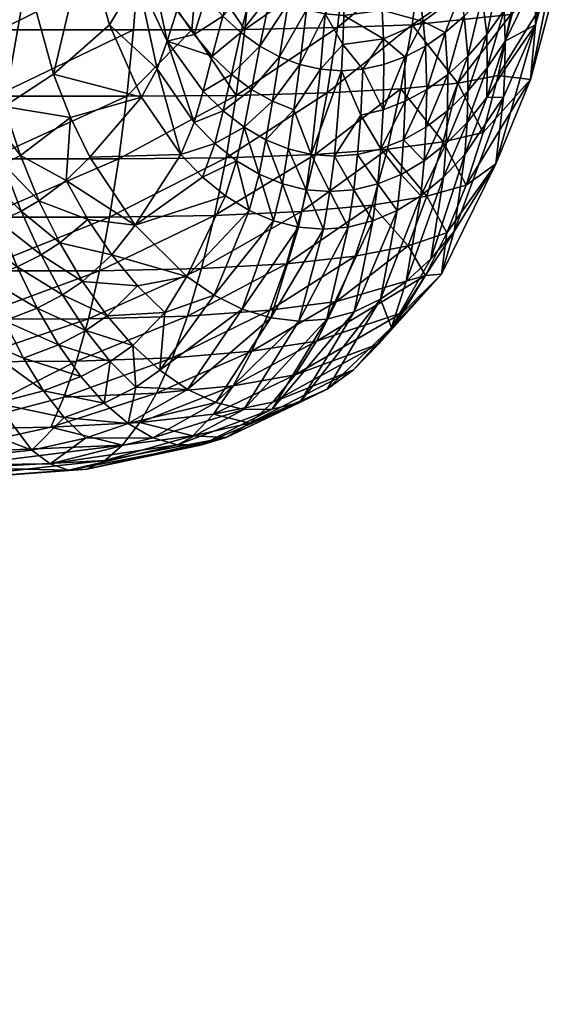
# Model space of a CAD drawing. Extents: x -0.031 to 0.041, y -0.131 to 0.031.
# Tile 69 of 73: x 0.035 to 0.041, y -0.003 to 0.008. Entities that reach past the tile are written whole.
import ezdxf

# ---------------------------------------------------------------- set-up
doc = ezdxf.new("R2010")
doc.units = 0
doc.layers.add('mesh', color=7, linetype='CONTINUOUS')

msp = doc.modelspace()

# ---------------------------------------------------------------- meshes
at = {"layer": 'mesh'}
mesh = msp.add_polyface(dxfattribs=at)
corners = [(0.034571, 0.009573, 0.031347), (0.034735, 0.008262, 0.031106), (0.034576, 0.008217, 0.030668), (0.03462, 0.006947, 0.029733), (0.034227, 0.007481, 0.029702), (0.034488, 0.007542, 0.030043), (0.034693, 0.007603, 0.030448), (0.034834, 0.007026, 0.030182), (0.034379, 0.008172, 0.030301), (0.034293, 0.008838, 0.030505), (0.034051, 0.00881, 0.030221), (0.034128, 0.008128, 0.029992), (0.035536, 0.007453, 0.033854), (0.036137, 0.007985, 0.038183), (0.036482, 0.007206, 0.038179), (0.03588, 0.008904, 0.038185), (0.034232, 0.009538, 0.030652), (0.033995, 0.009524, 0.030387), (0.036553, 0.008764, 0.04119), (0.036866, 0.008144, 0.041187), (0.036759, 0.00781, 0.040421), (0.036438, 0.00849, 0.040425), (0.036197, 0.00928, 0.040426), (0.036649, 0.00751, 0.03954), (0.037049, 0.006935, 0.039534), (0.037001, 0.008521, 0.041891), (0.036844, 0.008784, 0.041893), (0.036702, 0.009071, 0.041894), (0.037054, 0.009181, 0.042515), (0.03496, 0.00793, 0.014775), (0.035, 0.008676, 0.014502), (0.03324, 0.007935, 0.014452), (0.036454, 0.008674, 0.015088), (0.036396, 0.007929, 0.015361), (0.037021, 0.007931, 0.015764), (0.03491, 0.007218, 0.015118), (0.036323, 0.007216, 0.015701), (0.037499, 0.007226, 0.016576), (0.03503, 0.009447, 0.014302), (0.036497, 0.009446, 0.014887), (0.037087, 0.008676, 0.015493), (0.03525, 0.008501, 0.033922), (0.035006, 0.007105, 0.030711)]
mesh.append_faces([[corners[k] for k in face] for face in [(0, 1, 2, 2), (3, 4, 5, 5), (5, 6, 7, 7), (8, 9, 2, 2), (8, 10, 9, 9), (11, 10, 8, 8), (12, 13, 14, 14), (15, 13, 12, 12), (9, 16, 2, 2), (10, 17, 9, 9), (18, 19, 20, 20), (21, 15, 22, 22), (21, 13, 15, 15), (23, 13, 21, 21), (23, 14, 13, 13), (20, 21, 18, 18), (20, 23, 21, 21), (24, 23, 20, 20), (18, 25, 19, 19), (18, 26, 25, 25), (27, 26, 18, 18), (27, 28, 26, 26), (29, 30, 31, 31), (29, 32, 30, 30), (33, 32, 29, 29), (33, 34, 32, 32), (35, 33, 29, 29), (36, 33, 35, 35), (36, 34, 33, 33), (37, 34, 36, 36), (30, 38, 31, 31), (32, 39, 30, 30), (34, 40, 32, 32), (12, 41, 15, 15), (12, 42, 41, 41), (41, 1, 0, 0), (42, 1, 41, 41), (42, 2, 1, 1), (6, 2, 42, 42), (6, 8, 2, 2), (5, 8, 6, 6), (5, 11, 8, 8), (4, 11, 5, 5)]])
mesh = msp.add_polyface(dxfattribs=at)
corners = [(0.037511, 0.008585, 0.042511), (0.037355, 0.008079, 0.041888), (0.037172, 0.008286, 0.04189), (0.037753, 0.007756, 0.041883), (0.037447, 0.007452, 0.04118), (0.03755, 0.007903, 0.041885), (0.037347, 0.00876, 0.042512), (0.037472, 0.009041, 0.042793), (0.037334, 0.009217, 0.042794), (0.037868, 0.008312, 0.042507), (0.03778, 0.008754, 0.04279), (0.037903, 0.00912, 0.043052), (0.037621, 0.008886, 0.042792), (0.037765, 0.009232, 0.043053), (0.037685, 0.008436, 0.042509), (0.036759, 0.00781, 0.040421), (0.037047, 0.007879, 0.041185), (0.037241, 0.007649, 0.041183), (0.036866, 0.008144, 0.041187), (0.036844, 0.008784, 0.041893), (0.037194, 0.008959, 0.042514), (0.037001, 0.008521, 0.041891), (0.037054, 0.009181, 0.042515), (0.038058, 0.008214, 0.042505), (0.037965, 0.007641, 0.04188), (0.038254, 0.008144, 0.042503), (0.038183, 0.007558, 0.041877), (0.038356, 0.0089, 0.043048), (0.0382, 0.008953, 0.04305), (0.038048, 0.009026, 0.043051), (0.037592, 0.007935, 0.016246), (0.037666, 0.008678, 0.015979), (0.037087, 0.008676, 0.015493), (0.038673, 0.00869, 0.017208), (0.038586, 0.007954, 0.017458), (0.038736, 0.009455, 0.017023), (0.037021, 0.007931, 0.015764), (0.037499, 0.007226, 0.016576)]
mesh.append_faces([[corners[k] for k in face] for face in [(0, 1, 2, 2), (3, 4, 5, 5), (6, 0, 2, 2), (6, 7, 0, 0), (8, 7, 6, 6), (9, 10, 11, 11), (10, 12, 13, 13), (10, 14, 12, 12), (9, 14, 10, 10), (15, 16, 17, 17), (15, 18, 16, 16), (19, 20, 21, 21), (19, 22, 20, 20), (6, 20, 8, 8), (6, 21, 20, 20), (2, 21, 6, 6), (16, 1, 17, 17), (16, 2, 1, 1), (18, 2, 16, 16), (18, 21, 2, 2), (9, 5, 14, 14), (9, 3, 5, 5), (23, 3, 9, 9), (23, 24, 3, 3), (25, 24, 23, 23), (25, 26, 24, 24), (23, 27, 25, 25), (9, 28, 23, 23), (9, 29, 28, 28), (11, 29, 9, 9), (30, 31, 32, 32), (30, 33, 31, 31), (34, 33, 30, 30), (33, 35, 31, 31), (36, 30, 32, 32), (37, 30, 36, 36), (37, 34, 30, 30), (17, 5, 4, 4), (1, 5, 17, 17), (1, 14, 5, 5), (0, 14, 1, 1), (0, 12, 14, 14), (7, 12, 0, 0)]])
mesh = msp.add_polyface(dxfattribs=at)
corners = [(0.038657, 0.008086, 0.042498), (0.039067, 0.008143, 0.042493), (0.039081, 0.007835, 0.042189), (0.038668, 0.008445, 0.042781), (0.039087, 0.007558, 0.041864), (0.03886, 0.007507, 0.041867), (0.039532, 0.007756, 0.041857), (0.039746, 0.007902, 0.041853), (0.039548, 0.007289, 0.041145), (0.039467, 0.008312, 0.042487), (0.039908, 0.008319, 0.042176), (0.039508, 0.008019, 0.042182), (0.039407, 0.008644, 0.042772), (0.039842, 0.008585, 0.042482), (0.038454, 0.008101, 0.0425), (0.038183, 0.007558, 0.041877), (0.038254, 0.008144, 0.042503), (0.038406, 0.007507, 0.041874), (0.038646, 0.007772, 0.042195), (0.038632, 0.00749, 0.041871), (0.038356, 0.0089, 0.043048), (0.038058, 0.008214, 0.042505), (0.0382, 0.008953, 0.04305), (0.039748, 0.008886, 0.042768), (0.039323, 0.009026, 0.043038), (0.039621, 0.009232, 0.043035), (0.038678, 0.008857, 0.043045), (0.039004, 0.0089, 0.043042), (0.039042, 0.008495, 0.042777), (0.038953, 0.009366, 0.043285), (0.039312, 0.007641, 0.04186), (0.038586, 0.007954, 0.017458), (0.039487, 0.008712, 0.018763), (0.038673, 0.00869, 0.017208), (0.03939, 0.007986, 0.018989), (0.04056, 0.008786, 0.022776), (0.039558, 0.009468, 0.018597), (0.038477, 0.007252, 0.017767), (0.039269, 0.007295, 0.019268), (0.03988, 0.007358, 0.021062)]
mesh.append_faces([[corners[k] for k in face] for face in [(0, 1, 2, 2), (3, 1, 0, 0), (2, 4, 5, 5), (6, 7, 8, 8), (9, 10, 11, 11), (12, 13, 9, 9), (14, 15, 16, 16), (14, 17, 15, 15), (18, 17, 14, 14), (18, 19, 17, 17), (5, 19, 18, 18), (18, 2, 5, 5), (18, 0, 2, 2), (14, 0, 18, 18), (14, 3, 0, 0), (16, 3, 14, 14), (16, 20, 3, 3), (21, 22, 20, 20), (12, 23, 13, 13), (12, 24, 23, 23), (24, 25, 23, 23), (26, 27, 28, 28), (26, 29, 27, 27), (3, 28, 1, 1), (3, 26, 28, 28), (20, 26, 3, 3), (11, 6, 30, 30), (11, 7, 6, 6), (10, 7, 11, 11), (2, 30, 4, 4), (2, 11, 30, 30), (1, 11, 2, 2), (1, 9, 11, 11), (28, 9, 1, 1), (28, 12, 9, 9), (27, 12, 28, 28), (27, 24, 12, 12), (31, 32, 33, 33), (34, 32, 31, 31), (34, 35, 32, 32), (32, 36, 33, 33), (37, 34, 31, 31), (38, 39, 34, 34)]])
mesh = msp.add_polyface(dxfattribs=at)
corners = [(0.040715, 0.007985, 0.038092), (0.040386, 0.007509, 0.039466), (0.040389, 0.00781, 0.040354), (0.039773, 0.007452, 0.041141), (0.03995, 0.008079, 0.04185), (0.039988, 0.007648, 0.041137), (0.039746, 0.007902, 0.041853), (0.040968, 0.00928, 0.040339), (0.040971, 0.008904, 0.038084), (0.040719, 0.00849, 0.040346), (0.040552, 0.008439, 0.041125), (0.04038, 0.008143, 0.041129), (0.040489, 0.008784, 0.04184), (0.040324, 0.008521, 0.041843), (0.040265, 0.00873, 0.04217), (0.039908, 0.008319, 0.042176), (0.039842, 0.008585, 0.042482), (0.040144, 0.008286, 0.041846), (0.040191, 0.007879, 0.041133), (0.040197, 0.007523, 0.040358), (0.040191, 0.007202, 0.039471), (0.040372, 0.007205, 0.038101), (0.039467, 0.008312, 0.042487), (0.040841, 0.009112, 0.041118), (0.040707, 0.008764, 0.041121), (0.040637, 0.009071, 0.041837), (0.040563, 0.009239, 0.042164), (0.040176, 0.008959, 0.042476), (0.039748, 0.008886, 0.042768), (0.040051, 0.009217, 0.042763), (0.039989, 0.007272, 0.040363), (0.03988, 0.007358, 0.021062), (0.040452, 0.008094, 0.022936), (0.03939, 0.007986, 0.018989), (0.040316, 0.007439, 0.023135), (0.04056, 0.008786, 0.022776), (0.040639, 0.009511, 0.022658), (0.039487, 0.008712, 0.018763), (0.040944, 0.008466, 0.032391), (0.040663, 0.007395, 0.032474)]
mesh.append_faces([[corners[k] for k in face] for face in [(0, 1, 2, 2), (3, 4, 5, 5), (6, 4, 3, 3), (0, 7, 8, 8), (0, 9, 7, 7), (2, 9, 0, 0), (2, 10, 9, 9), (11, 10, 2, 2), (11, 12, 10, 10), (13, 12, 11, 11), (13, 14, 12, 12), (14, 15, 16, 16), (14, 17, 15, 15), (13, 17, 14, 14), (13, 18, 17, 17), (11, 18, 13, 13), (11, 19, 18, 18), (2, 19, 11, 11), (1, 20, 2, 2), (0, 21, 1, 1), (22, 16, 15, 15), (9, 23, 7, 7), (9, 24, 23, 23), (10, 24, 9, 9), (10, 25, 24, 24), (12, 25, 10, 10), (14, 26, 12, 12), (16, 27, 14, 14), (16, 28, 27, 27), (28, 29, 27, 27), (15, 4, 6, 6), (17, 4, 15, 15), (17, 5, 4, 4), (18, 5, 17, 17), (18, 30, 5, 5), (19, 30, 18, 18), (31, 32, 33, 33), (31, 34, 32, 32), (32, 35, 33, 33), (35, 36, 37, 37), (34, 38, 32, 32), (34, 39, 38, 38), (39, 8, 38, 38), (39, 0, 8, 8)]])
mesh = msp.add_polyface(dxfattribs=at)
corners = [(0.037995, 0.006274, 0.039517), (0.037901, 0.005877, 0.038156), (0.037746, 0.006378, 0.039522), (0.038167, 0.00581, 0.038151), (0.03825, 0.006211, 0.039513), (0.038059, 0.006651, 0.040401), (0.037818, 0.006749, 0.040405), (0.037584, 0.006885, 0.040409), (0.037503, 0.006522, 0.039526), (0.037137, 0.006346, 0.038169), (0.03727, 0.006708, 0.03953), (0.037383, 0.006146, 0.038165), (0.037638, 0.00599, 0.038161), (0.037359, 0.00706, 0.040412), (0.038305, 0.006592, 0.040396), (0.03812, 0.00707, 0.04117), (0.037888, 0.007162, 0.041173), (0.037663, 0.007289, 0.041177), (0.037447, 0.007452, 0.04118), (0.036759, 0.00781, 0.040421), (0.037146, 0.007273, 0.040416), (0.037049, 0.006935, 0.039534), (0.037241, 0.007649, 0.041183), (0.037753, 0.007756, 0.041883), (0.037965, 0.007641, 0.04188), (0.038183, 0.007558, 0.041877), (0.038406, 0.007507, 0.041874), (0.038477, 0.007252, 0.017767), (0.038586, 0.007954, 0.017458), (0.037499, 0.007226, 0.016576), (0.037266, 0.005933, 0.017408), (0.038349, 0.00659, 0.018132), (0.03739, 0.006556, 0.016965), (0.038202, 0.005976, 0.018545), (0.036414, 0.005831, 0.033635), (0.036903, 0.00659, 0.038173)]
mesh.append_faces([[corners[k] for k in face] for face in [(0, 1, 2, 2), (0, 3, 1, 1), (4, 3, 0, 0), (0, 5, 4, 4), (0, 6, 5, 5), (2, 6, 0, 0), (2, 7, 6, 6), (8, 9, 10, 10), (8, 11, 9, 9), (12, 11, 8, 8), (7, 10, 13, 13), (7, 8, 10, 10), (2, 8, 7, 7), (2, 12, 8, 8), (1, 12, 2, 2), (5, 14, 4, 4), (5, 15, 14, 14), (6, 15, 5, 5), (6, 16, 15, 15), (7, 16, 6, 6), (7, 17, 16, 16), (13, 17, 7, 7), (13, 18, 17, 17), (19, 20, 21, 21), (19, 22, 20, 20), (23, 17, 18, 18), (24, 17, 23, 23), (24, 16, 17, 17), (25, 16, 24, 24), (25, 15, 16, 16), (26, 15, 25, 25), (27, 28, 29, 29), (30, 31, 32, 32), (33, 31, 30, 30), (32, 27, 29, 29), (31, 27, 32, 32), (34, 9, 11, 11), (35, 10, 9, 9), (21, 10, 35, 35), (21, 13, 10, 10), (20, 13, 21, 21), (20, 18, 13, 13), (22, 18, 20, 20)]])
mesh = msp.add_polyface(dxfattribs=at)
corners = [(0.038406, 0.007507, 0.041874), (0.038305, 0.006592, 0.040396), (0.03812, 0.00707, 0.04117), (0.038632, 0.00749, 0.041871), (0.039273, 0.006377, 0.039492), (0.039482, 0.006146, 0.038123), (0.039229, 0.00599, 0.038129), (0.039298, 0.006749, 0.040377), (0.039518, 0.006522, 0.039487), (0.039021, 0.006274, 0.039497), (0.038804, 0.006592, 0.040387), (0.039053, 0.006651, 0.040382), (0.038765, 0.006211, 0.039502), (0.038969, 0.005877, 0.038134), (0.038704, 0.00581, 0.03814), (0.039315, 0.007162, 0.041149), (0.039548, 0.007289, 0.041145), (0.038507, 0.006191, 0.039508), (0.038436, 0.005787, 0.038145), (0.038554, 0.006572, 0.040392), (0.038837, 0.007015, 0.041158), (0.039078, 0.00707, 0.041154), (0.039312, 0.007641, 0.04186), (0.039532, 0.007756, 0.041857), (0.03825, 0.006211, 0.039513), (0.038167, 0.00581, 0.038151), (0.03886, 0.007507, 0.041867), (0.039087, 0.007558, 0.041864), (0.039269, 0.007295, 0.019268), (0.03939, 0.007986, 0.018989), (0.038477, 0.007252, 0.017767), (0.038202, 0.005976, 0.018545), (0.039125, 0.006647, 0.019597), (0.038349, 0.00659, 0.018132), (0.03896, 0.006046, 0.01997), (0.039547, 0.006141, 0.021671), (0.039348, 0.005609, 0.022031), (0.039724, 0.006726, 0.021347), (0.038038, 0.005416, 0.019003)]
mesh.append_faces([[corners[k] for k in face] for face in [(0, 1, 2, 2), (3, 1, 0, 0), (4, 5, 6, 6), (7, 8, 4, 4), (9, 10, 11, 11), (9, 12, 10, 10), (13, 12, 9, 9), (13, 14, 12, 12), (9, 6, 13, 13), (9, 4, 6, 6), (11, 4, 9, 9), (11, 7, 4, 4), (15, 7, 11, 11), (15, 16, 7, 7), (17, 14, 18, 18), (17, 12, 14, 14), (19, 12, 17, 17), (19, 10, 12, 12), (20, 10, 19, 19), (20, 11, 10, 10), (21, 11, 20, 20), (21, 15, 11, 11), (22, 15, 21, 21), (22, 23, 15, 15), (24, 18, 25, 25), (24, 17, 18, 18), (1, 17, 24, 24), (1, 19, 17, 17), (3, 19, 1, 1), (3, 20, 19, 19), (26, 20, 3, 3), (26, 21, 20, 20), (27, 21, 26, 26), (27, 22, 21, 21), (28, 29, 30, 30), (31, 32, 33, 33), (34, 32, 31, 31), (34, 35, 32, 32), (36, 35, 34, 34), (33, 28, 30, 30), (32, 28, 33, 33), (32, 37, 28, 28), (31, 38, 34, 34)]])
mesh = msp.add_polyface(dxfattribs=at)
corners = [(0.03998, 0.006935, 0.039476), (0.039956, 0.00659, 0.038112), (0.039725, 0.006346, 0.038117), (0.039754, 0.006708, 0.039481), (0.039482, 0.006146, 0.038123), (0.039273, 0.006377, 0.039492), (0.039518, 0.006522, 0.039487), (0.039298, 0.006749, 0.040377), (0.039538, 0.006885, 0.040373), (0.039548, 0.007289, 0.041145), (0.039989, 0.007272, 0.040363), (0.039769, 0.00706, 0.040368), (0.039988, 0.007648, 0.041137), (0.039773, 0.007452, 0.041141), (0.039532, 0.007756, 0.041857), (0.039315, 0.007162, 0.041149), (0.039746, 0.007902, 0.041853), (0.040389, 0.00781, 0.040354), (0.040191, 0.007202, 0.039471), (0.040197, 0.007523, 0.040358), (0.040386, 0.007509, 0.039466), (0.040372, 0.007205, 0.038101), (0.040154, 0.006827, 0.023369), (0.040316, 0.007439, 0.023135), (0.03988, 0.007358, 0.021062), (0.040663, 0.007395, 0.032474), (0.039724, 0.006726, 0.021347), (0.039269, 0.007295, 0.019268), (0.039969, 0.006262, 0.023637), (0.04029, 0.006489, 0.032582), (0.039348, 0.005609, 0.022031), (0.039762, 0.005749, 0.023936), (0.039547, 0.006141, 0.021671), (0.039125, 0.006647, 0.019597), (0.039707, 0.005305, 0.028684), (0.03984, 0.005761, 0.032711), (0.040715, 0.007985, 0.038092), (0.03959, 0.005469, 0.032783), (0.039327, 0.005226, 0.032857)]
mesh.append_faces([[corners[k] for k in face] for face in [(0, 1, 2, 2), (3, 2, 4, 4), (5, 6, 4, 4), (7, 8, 6, 6), (9, 8, 7, 7), (3, 0, 2, 2), (3, 10, 0, 0), (11, 10, 3, 3), (11, 12, 10, 10), (13, 12, 11, 11), (14, 9, 15, 15), (6, 3, 4, 4), (6, 11, 3, 3), (8, 11, 6, 6), (8, 13, 11, 11), (9, 13, 8, 8), (9, 16, 13, 13), (17, 18, 19, 19), (20, 21, 18, 18), (19, 0, 10, 10), (18, 0, 19, 19), (18, 1, 0, 0), (21, 1, 18, 18), (22, 23, 24, 24), (22, 25, 23, 23), (26, 24, 27, 27), (26, 22, 24, 24), (28, 22, 26, 26), (28, 25, 22, 22), (29, 25, 28, 28), (30, 31, 32, 32), (32, 26, 33, 33), (32, 28, 26, 26), (31, 28, 32, 32), (31, 29, 28, 28), (34, 35, 29, 29), (29, 36, 25, 25), (29, 21, 36, 36), (35, 21, 29, 29), (35, 1, 21, 21), (37, 1, 35, 35), (37, 2, 1, 1), (38, 4, 2, 2)]])
mesh = msp.add_polyface(dxfattribs=at)
corners = [(0.034118, 0.006198, 0.028605), (0.034485, 0.006292, 0.028952), (0.034643, 0.005754, 0.028499), (0.033999, 0.00679, 0.029039), (0.034347, 0.006868, 0.029354), (0.033896, 0.007421, 0.029414), (0.034227, 0.007481, 0.029702), (0.03462, 0.006947, 0.029733), (0.034774, 0.006389, 0.029373), (0.03495, 0.005867, 0.028967), (0.03519, 0.00598, 0.029523), (0.035, 0.006486, 0.029873), (0.034834, 0.007026, 0.030182), (0.034488, 0.007542, 0.030043), (0.03572, 0.006987, 0.033809), (0.035928, 0.006561, 0.033757), (0.035671, 0.006311, 0.031757), (0.036482, 0.007206, 0.038179), (0.035536, 0.007453, 0.033854), (0.036903, 0.00659, 0.038173), (0.036649, 0.00751, 0.03954), (0.036414, 0.005831, 0.033635), (0.035906, 0.005891, 0.031584), (0.037049, 0.006935, 0.039534), (0.03538, 0.006092, 0.030172), (0.03518, 0.006581, 0.030459), (0.035006, 0.007105, 0.030711), (0.034693, 0.007603, 0.030448), (0.034781, 0.005915, 0.015992), (0.036237, 0.006543, 0.016104), (0.03485, 0.006544, 0.015525), (0.036139, 0.005916, 0.016564), (0.03739, 0.006556, 0.016965), (0.037266, 0.005933, 0.017408), (0.036323, 0.007216, 0.015701), (0.03491, 0.007218, 0.015118), (0.037499, 0.007226, 0.016576), (0.035604, 0.005639, 0.029852), (0.037137, 0.006346, 0.038169)]
mesh.append_faces([[corners[k] for k in face] for face in [(0, 1, 2, 2), (3, 1, 0, 0), (3, 4, 1, 1), (5, 6, 4, 4), (7, 4, 6, 6), (8, 4, 7, 7), (8, 1, 4, 4), (9, 1, 8, 8), (9, 2, 1, 1), (8, 10, 9, 9), (8, 11, 10, 10), (7, 11, 8, 8), (7, 12, 11, 11), (13, 12, 7, 7), (14, 15, 16, 16), (14, 17, 15, 15), (18, 17, 14, 14), (19, 17, 20, 20), (19, 15, 17, 17), (21, 15, 19, 19), (21, 16, 15, 15), (22, 16, 21, 21), (23, 19, 20, 20), (11, 24, 10, 10), (11, 25, 24, 24), (12, 25, 11, 11), (12, 26, 25, 25), (27, 26, 12, 12), (28, 29, 30, 30), (31, 29, 28, 28), (31, 32, 29, 29), (33, 32, 31, 31), (30, 34, 35, 35), (29, 34, 30, 30), (29, 36, 34, 34), (32, 36, 29, 29), (14, 26, 18, 18), (14, 25, 26, 26), (16, 25, 14, 14), (16, 24, 25, 25), (22, 24, 16, 16), (22, 37, 24, 24), (19, 38, 21, 21)]])
mesh = msp.add_polyface(dxfattribs=at)
corners = [(0.030508, -0.002365, 0.029956), (0.03052, 0.003124, 0.020913), (0.030513, 0.003252, 0.019878), (0.030525, 0.003025, 0.021706), (0.030514, 0.003075, 0.022614), (0.030452, 0.003517, 0.024479), (0.030507, 0.00312, 0.022806), (0.030435, 0.003639, 0.024774), (0.027342, 0.006772, 0.101322), (0.02838, 0.005761, 0.089212), (0.0286, -0.000009, 0.088622), (0.029931, 0.00425, 0.054426), (0.030366, 0.003827, 0.030144), (0.029256, 0.004908, 0.073847), (0.029442, -0.001049, 0.073369), (0.03119, 0.003235, 0.023311), (0.03119, 0.0031, 0.022811), (0.03119, 0.003084, 0.021763), (0.03119, 0.003071, 0.020906), (0.03119, 0.003231, 0.020216), (0.03119, 0.003505, 0.01904), (0.033696, 0.003242, 0.023558), (0.033914, 0.003059, 0.022034), (0.034131, 0.003196, 0.020518), (0.034237, 0.00338, 0.019778), (0.036867, 0.003468, 0.024633), (0.035697, 0.003195, 0.022951), (0.035499, 0.003264, 0.023653), (0.03713, 0.003469, 0.024046), (0.035894, 0.003207, 0.022253), (0.036088, 0.003299, 0.021565), (0.035302, 0.003411, 0.024354), (0.030486, 0.003523, 0.019049), (0.030652, -0.002546, 0.0006), (0.030496, 0.003441, 0.019225), (0.030692, 0.001827, 0.0006), (0.03054, 0.003509, 0.0006), (0.030466, 0.001813, 0.00024), (0.030142, 0.003462, 0.0002), (0.030292, 0.001802, 0.0002), (0.030315, 0.003483, 0.00024), (0.030605, 0.001821, 0.000351), (0.030453, 0.003499, 0.000351)]
mesh.append_faces([[corners[k] for k in face] for face in [(0, 1, 2, 2), (0, 3, 1, 1), (0, 4, 3, 3), (0, 5, 6, 6), (0, 7, 5, 5), (8, 9, 10, 10), (0, 11, 12, 12), (9, 13, 14, 14), (15, 6, 5, 5), (16, 6, 15, 15), (16, 4, 6, 6), (17, 4, 16, 16), (17, 3, 4, 4), (18, 3, 17, 17), (18, 1, 3, 3), (19, 1, 18, 18), (19, 2, 1, 1), (20, 2, 19, 19), (21, 16, 15, 15), (22, 16, 21, 21), (22, 17, 16, 16), (22, 18, 17, 17), (23, 18, 22, 22), (23, 19, 18, 18), (24, 19, 23, 23), (24, 20, 19, 19), (25, 26, 27, 27), (28, 29, 26, 26), (22, 30, 23, 23), (22, 29, 30, 30), (22, 26, 29, 29), (21, 26, 22, 22), (21, 27, 26, 26), (31, 27, 21, 21), (32, 33, 34, 34), (35, 32, 36, 36), (33, 2, 34, 34), (37, 38, 39, 39), (40, 38, 37, 37), (41, 40, 37, 37), (42, 40, 41, 41), (35, 42, 41, 41), (36, 42, 35, 35)]])
mesh = msp.add_polyface(dxfattribs=at)
corners = [(0.039051, 0.005036, 0.032935), (0.039327, 0.005226, 0.032857), (0.039169, 0.00473, 0.029108), (0.03786, 0.004915, 0.019499), (0.038776, 0.005498, 0.020383), (0.038038, 0.005416, 0.019003), (0.038576, 0.005009, 0.020832), (0.037669, 0.004477, 0.020029), (0.038361, 0.004583, 0.021312), (0.037467, 0.004104, 0.020589), (0.038133, 0.004221, 0.021819), (0.039535, 0.005291, 0.024262), (0.039762, 0.005749, 0.023936), (0.039348, 0.005609, 0.022031), (0.039707, 0.005305, 0.028684), (0.039291, 0.004892, 0.024612), (0.04029, 0.006489, 0.032582), (0.03984, 0.005761, 0.032711), (0.03959, 0.005469, 0.032783), (0.038473, 0.00482, 0.033095), (0.037583, 0.00385, 0.027045), (0.038173, 0.004798, 0.033176), (0.038766, 0.0049, 0.033014), (0.037886, 0.003851, 0.026616), (0.038184, 0.003924, 0.026192), (0.038475, 0.004067, 0.025776), (0.038759, 0.004277, 0.025372), (0.039031, 0.004553, 0.024983), (0.037893, 0.003926, 0.02235), (0.03896, 0.006046, 0.01997), (0.039725, 0.006346, 0.038117), (0.039482, 0.006146, 0.038123), (0.039229, 0.00599, 0.038129), (0.038969, 0.005877, 0.038134), (0.038704, 0.00581, 0.03814), (0.038436, 0.005787, 0.038145), (0.03787, 0.004835, 0.033257), (0.038167, 0.00581, 0.038151), (0.037565, 0.004929, 0.033338), (0.037901, 0.005877, 0.038156)]
mesh.append_faces([[corners[k] for k in face] for face in [(0, 1, 2, 2), (3, 4, 5, 5), (3, 6, 4, 4), (7, 6, 3, 3), (7, 8, 6, 6), (9, 10, 8, 8), (11, 12, 13, 13), (11, 14, 12, 12), (15, 14, 11, 11), (14, 16, 12, 12), (2, 17, 14, 14), (2, 18, 17, 17), (1, 18, 2, 2), (19, 20, 21, 21), (22, 23, 19, 19), (0, 24, 22, 22), (0, 25, 24, 24), (2, 25, 0, 0), (2, 26, 25, 25), (14, 26, 2, 2), (14, 27, 26, 26), (15, 27, 14, 14), (27, 28, 26, 26), (15, 10, 27, 27), (15, 8, 10, 10), (11, 8, 15, 15), (11, 6, 8, 8), (13, 6, 11, 11), (13, 4, 6, 6), (29, 4, 13, 13), (29, 5, 4, 4), (1, 30, 18, 18), (0, 31, 1, 1), (0, 32, 31, 31), (22, 32, 0, 0), (22, 33, 32, 32), (19, 33, 22, 22), (19, 34, 33, 33), (21, 34, 19, 19), (21, 35, 34, 34), (36, 35, 21, 21), (36, 37, 35, 35), (38, 37, 36, 36), (38, 39, 37, 37)]])
mesh = msp.add_polyface(dxfattribs=at)
corners = [(0.035427, 0.004051, 0.026271), (0.03492, 0.003918, 0.02572), (0.034565, 0.004676, 0.026993), (0.034005, 0.004564, 0.026643), (0.033758, 0.005545, 0.027817), (0.034286, 0.003807, 0.02531), (0.034253, 0.005646, 0.028116), (0.033651, 0.006109, 0.028328), (0.034403, 0.005137, 0.027577), (0.035212, 0.004399, 0.026877), (0.035009, 0.004803, 0.027454), (0.034818, 0.005256, 0.027997), (0.034643, 0.005754, 0.028499), (0.034118, 0.006198, 0.028605), (0.035146, 0.005382, 0.028516), (0.03495, 0.005867, 0.028967), (0.035359, 0.004939, 0.028028), (0.035589, 0.004544, 0.027507), (0.03583, 0.004202, 0.02696), (0.036146, 0.004365, 0.027783), (0.035883, 0.004698, 0.028259), (0.035634, 0.005082, 0.028711), (0.035402, 0.005511, 0.029134), (0.03519, 0.00598, 0.029523), (0.034622, 0.004819, 0.01709), (0.03603, 0.005341, 0.017075), (0.034705, 0.005338, 0.016515), (0.035911, 0.004825, 0.017634), (0.034533, 0.00436, 0.017709), (0.03119, 0.00487, 0.016716), (0.035783, 0.00437, 0.018233), (0.036112, 0.004856, 0.029129), (0.035849, 0.005225, 0.029503), (0.035604, 0.005639, 0.029852), (0.03538, 0.006092, 0.030172), (0.036164, 0.005512, 0.031393), (0.036139, 0.005916, 0.016564), (0.034781, 0.005915, 0.015992), (0.03119, 0.005684, 0.015775)]
mesh.append_faces([[corners[k] for k in face] for face in [(0, 1, 2, 2), (2, 3, 4, 4), (2, 5, 3, 3), (1, 5, 2, 2), (6, 4, 7, 7), (8, 4, 6, 6), (8, 2, 4, 4), (2, 9, 0, 0), (2, 10, 9, 9), (8, 10, 2, 2), (8, 11, 10, 10), (6, 11, 8, 8), (6, 12, 11, 11), (13, 12, 6, 6), (14, 12, 15, 15), (14, 11, 12, 12), (16, 11, 14, 14), (16, 10, 11, 11), (17, 10, 16, 16), (17, 9, 10, 10), (18, 9, 17, 17), (18, 0, 9, 9), (17, 19, 18, 18), (16, 20, 17, 17), (16, 21, 20, 20), (14, 21, 16, 16), (14, 22, 21, 21), (15, 22, 14, 14), (15, 23, 22, 22), (24, 25, 26, 26), (24, 27, 25, 25), (28, 27, 24, 24), (26, 29, 24, 24), (28, 30, 27, 27), (21, 31, 20, 20), (22, 32, 21, 21), (22, 33, 32, 32), (23, 33, 22, 22), (23, 34, 33, 33), (35, 32, 33, 33), (36, 26, 25, 25), (37, 26, 36, 36), (37, 38, 26, 26)]])
mesh = msp.add_polyface(dxfattribs=at)
corners = [(0.036815, 0.004406, 0.019001), (0.037669, 0.004477, 0.020029), (0.03786, 0.004915, 0.019499), (0.038038, 0.005416, 0.019003), (0.037127, 0.005364, 0.017898), (0.036977, 0.004853, 0.018431), (0.03603, 0.005341, 0.017075), (0.035911, 0.004825, 0.017634), (0.036414, 0.005831, 0.033635), (0.036164, 0.005512, 0.031393), (0.035906, 0.005891, 0.031584), (0.035589, 0.004544, 0.027507), (0.035883, 0.004698, 0.028259), (0.036146, 0.004365, 0.027783), (0.03697, 0.00528, 0.033493), (0.035783, 0.00437, 0.018233), (0.037467, 0.004104, 0.020589), (0.038361, 0.004583, 0.021312), (0.036644, 0.004024, 0.019605), (0.035648, 0.003981, 0.018869), (0.03639, 0.004536, 0.028735), (0.036419, 0.004088, 0.02729), (0.036112, 0.004856, 0.029129), (0.035634, 0.005082, 0.028711), (0.035849, 0.005225, 0.029503), (0.03644, 0.005177, 0.031189), (0.036731, 0.00489, 0.030972), (0.037264, 0.005079, 0.033417), (0.03668, 0.00427, 0.028325), (0.037565, 0.004929, 0.033338), (0.036977, 0.004064, 0.027904), (0.03787, 0.004835, 0.033257), (0.038173, 0.004798, 0.033176), (0.03728, 0.003923, 0.027475), (0.035604, 0.005639, 0.029852), (0.038202, 0.005976, 0.018545), (0.037266, 0.005933, 0.017408), (0.036139, 0.005916, 0.016564), (0.037901, 0.005877, 0.038156), (0.037638, 0.00599, 0.038161), (0.037383, 0.006146, 0.038165)]
mesh.append_faces([[corners[k] for k in face] for face in [(0, 1, 2, 2), (3, 4, 5, 5), (4, 6, 7, 7), (8, 9, 10, 10), (11, 12, 13, 13), (14, 9, 8, 8), (7, 5, 4, 4), (7, 15, 5, 5), (16, 17, 1, 1), (18, 1, 0, 0), (18, 16, 1, 1), (5, 2, 3, 3), (5, 0, 2, 2), (15, 0, 5, 5), (15, 19, 0, 0), (13, 20, 21, 21), (12, 20, 13, 13), (12, 22, 20, 20), (23, 24, 22, 22), (14, 25, 9, 9), (14, 26, 25, 25), (27, 26, 14, 14), (27, 28, 26, 26), (29, 28, 27, 27), (29, 30, 28, 28), (31, 30, 29, 29), (32, 33, 31, 31), (9, 34, 10, 10), (25, 24, 9, 9), (25, 22, 24, 24), (26, 22, 25, 25), (26, 20, 22, 22), (28, 20, 26, 26), (28, 21, 20, 20), (35, 4, 3, 3), (36, 4, 35, 35), (36, 6, 4, 4), (37, 6, 36, 36), (27, 38, 29, 29), (27, 39, 38, 38), (14, 39, 27, 27), (14, 40, 39, 39), (8, 40, 14, 14)]])
mesh = msp.add_polyface(dxfattribs=at)
corners = [(0.03583, 0.004202, 0.02696), (0.036146, 0.004365, 0.027783), (0.036081, 0.003918, 0.026393), (0.035648, 0.003981, 0.018869), (0.036644, 0.004024, 0.019605), (0.036815, 0.004406, 0.019001), (0.037255, 0.003799, 0.021176), (0.038133, 0.004221, 0.021819), (0.037467, 0.004104, 0.020589), (0.036465, 0.00371, 0.020236), (0.037035, 0.003565, 0.021784), (0.035507, 0.003659, 0.019536), (0.036279, 0.003467, 0.020891), (0.036088, 0.003299, 0.021565), (0.036602, 0.003545, 0.025224), (0.035879, 0.003541, 0.025), (0.03634, 0.003697, 0.025812), (0.035499, 0.003264, 0.023653), (0.036867, 0.003468, 0.024633), (0.03713, 0.003469, 0.024046), (0.035697, 0.003195, 0.022951), (0.03739, 0.003548, 0.023468), (0.035894, 0.003207, 0.022253), (0.037893, 0.003926, 0.02235), (0.037645, 0.003701, 0.022901), (0.03565, 0.003763, 0.025643), (0.036419, 0.004088, 0.02729), (0.03787, 0.004835, 0.033257), (0.03728, 0.003923, 0.027475), (0.036977, 0.004064, 0.027904), (0.038173, 0.004798, 0.033176), (0.037583, 0.00385, 0.027045), (0.038473, 0.00482, 0.033095), (0.037886, 0.003851, 0.026616), (0.038766, 0.0049, 0.033014), (0.038184, 0.003924, 0.026192), (0.03668, 0.00427, 0.028325), (0.038475, 0.004067, 0.025776), (0.038759, 0.004277, 0.025372), (0.039031, 0.004553, 0.024983)]
mesh.append_faces([[corners[k] for k in face] for face in [(0, 1, 2, 2), (3, 4, 5, 5), (6, 7, 8, 8), (9, 8, 4, 4), (9, 6, 8, 8), (10, 6, 9, 9), (11, 9, 4, 4), (12, 9, 11, 11), (12, 10, 9, 9), (13, 10, 12, 12), (14, 15, 16, 16), (14, 17, 15, 15), (18, 17, 14, 14), (19, 20, 18, 18), (21, 22, 19, 19), (6, 23, 7, 7), (6, 24, 23, 23), (10, 24, 6, 6), (10, 21, 24, 24), (13, 21, 10, 10), (13, 22, 21, 21), (25, 16, 15, 15), (2, 16, 25, 25), (2, 26, 16, 16), (1, 26, 2, 2), (27, 28, 29, 29), (30, 31, 28, 28), (32, 33, 31, 31), (34, 35, 33, 33), (29, 26, 36, 36), (29, 16, 26, 26), (28, 16, 29, 29), (28, 14, 16, 16), (31, 14, 28, 28), (31, 18, 14, 14), (33, 18, 31, 31), (33, 19, 18, 18), (35, 19, 33, 33), (35, 21, 19, 19), (37, 21, 35, 35), (37, 24, 21, 21), (38, 24, 37, 37), (38, 23, 24, 24), (39, 7, 23, 23)]])
mesh = msp.add_polyface(dxfattribs=at)
corners = [(0.030379, 0.004416, 0.017257), (0.030332, 0.004744, 0.016786), (0.030508, 0.003675, 0.0006), (0.030401, 0.004258, 0.017484), (0.030462, 0.003729, 0.018611), (0.03119, 0.003667, 0.018719), (0.030486, 0.003523, 0.019049), (0.03119, 0.003505, 0.01904), (0.03119, 0.004408, 0.017251), (0.03119, 0.003632, 0.024777), (0.030452, 0.003517, 0.024479), (0.030435, 0.003639, 0.024774), (0.03119, 0.003235, 0.023311), (0.030496, 0.003441, 0.019225), (0.030513, 0.003252, 0.019878), (0.033696, 0.003242, 0.023558), (0.03119, 0.004419, 0.026199), (0.033288, 0.004474, 0.026401), (0.033485, 0.003724, 0.025033), (0.034286, 0.003807, 0.02531), (0.034005, 0.004564, 0.026643), (0.035302, 0.003411, 0.024354), (0.03492, 0.003918, 0.02572), (0.03565, 0.003763, 0.025643), (0.035427, 0.004051, 0.026271), (0.036081, 0.003918, 0.026393), (0.03583, 0.004202, 0.02696), (0.034533, 0.00436, 0.017709), (0.03434, 0.003638, 0.01906), (0.035783, 0.00437, 0.018233), (0.034237, 0.00338, 0.019778), (0.035507, 0.003659, 0.019536), (0.036644, 0.004024, 0.019605), (0.035648, 0.003981, 0.018869), (0.036279, 0.003467, 0.020891), (0.034131, 0.003196, 0.020518), (0.036088, 0.003299, 0.021565), (0.035879, 0.003541, 0.025), (0.035499, 0.003264, 0.023653), (0.03054, 0.003509, 0.0006), (0.030366, 0.003827, 0.030144), (0.030291, 0.004596, 0.026454), (0.030416, 0.003782, 0.025121)]
mesh.append_faces([[corners[k] for k in face] for face in [(0, 1, 2, 2), (2, 3, 0, 0), (2, 4, 3, 3), (5, 6, 7, 7), (5, 4, 6, 6), (8, 4, 5, 5), (8, 3, 4, 4), (9, 10, 11, 11), (12, 10, 9, 9), (7, 13, 14, 14), (6, 13, 7, 7), (15, 12, 9, 9), (16, 17, 18, 18), (19, 18, 20, 20), (18, 9, 16, 16), (18, 15, 9, 9), (19, 15, 18, 18), (19, 21, 15, 15), (22, 21, 19, 19), (22, 23, 21, 21), (24, 23, 22, 22), (24, 25, 23, 23), (26, 25, 24, 24), (27, 28, 29, 29), (8, 28, 27, 27), (28, 7, 30, 30), (28, 5, 7, 7), (8, 5, 28, 28), (31, 32, 33, 33), (28, 33, 29, 29), (28, 31, 33, 33), (30, 31, 28, 28), (30, 34, 31, 31), (35, 34, 30, 30), (35, 36, 34, 34), (21, 37, 38, 38), (23, 37, 21, 21), (39, 4, 2, 2), (39, 6, 4, 4), (40, 41, 42, 42), (40, 42, 11, 11), (9, 11, 42, 42), (9, 42, 41, 41)]])

doc.saveas('drawing.dxf')
